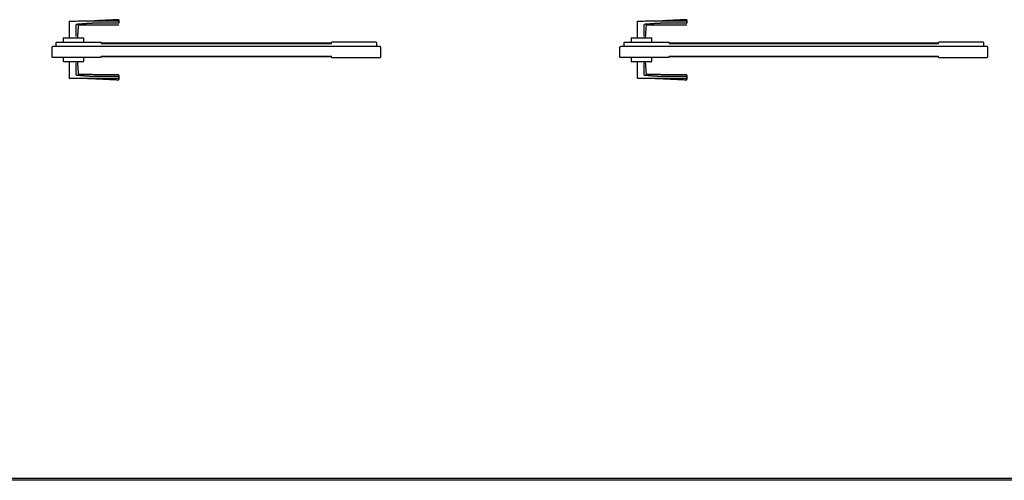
# Model space of a CAD drawing. Header units: millimetres. Extents: x 0 to 17620, y 0 to 4200.
# Tile 6 of 20: x 4020 to 6534, y 0 to 1175. Entities that reach past the tile are written whole.
import ezdxf

# ---------------------------------------------------------------- set-up
doc = ezdxf.new("R2010")
doc.units = ezdxf.units.MM
for name, color, linetype in [('151', 250, 'Continuous'), ('152', 250, 'Continuous'), ('256', 250, 'Continuous')]:
    doc.layers.add(name, color=color, linetype=linetype)

msp = doc.modelspace()

# ---------------------------------------------------------------- linework, layer by layer
at = {"layer": '151', "linetype": 'Continuous'}
for p, q in [((5596.9, 1129.4), (5596.9, 1171.5)), ((5596.9, 1132.4), (5596.9, 1171.5)), ((5614.7, 1163.4), (5613.9, 1162.9)), ((5613.9, 1132.4), (5613.9, 1162.9)), ((5620.4, 1162.3), (5619, 1162.5)), ((5722.9, 1172.1), (5722.9, 1166.6)), ((5722.9, 1166.6), (5722.9, 1172.1)), ((5562.9, 1106.9), (5553.7, 1106.9)), ((5563.8, 1118.4), (5562.9, 1117.5)), ((5562.9, 1106.9), (5562.9, 1117.5)), ((6489.9, 1106.9), (5562.9, 1106.9)), ((5563.8, 1118.4), (5677.1, 1118.4)), ((6486.9, 1106.9), (5565.9, 1106.9)), ((5581.9, 1118.4), (5581.9, 1128.9)), ((5581.9, 1121.4), (5581.9, 1128.9)), ((5582.4, 1129.4), (5632.4, 1129.4)), ((5632.9, 1128.9), (5632.9, 1118.4)), ((5632.9, 1128.9), (5632.9, 1121.4)), ((5677.9, 1117.5), (5677.1, 1118.4)), ((5677.9, 1117.5), (5677.9, 1115)), ((6365.9, 1115.9), (5677.9, 1115.9)), ((5677.9, 1115), (6365.9, 1115)), ((6366.8, 1118.4), (6365.9, 1117.5)), ((6365.9, 1115), (6365.9, 1117.5)), ((6480.1, 1118.4), (6366.8, 1118.4)), ((6480.9, 1117.5), (6480.1, 1118.4)), ((6480.9, 1117.5), (6480.9, 1106.9)), ((5552.4, 1079.5), (5552.4, 1105.4)), ((5677.9, 1082), (5677.9, 1079.5)), ((5677.9, 1082), (6365.9, 1082)), ((5677.9, 1081.2), (6365.9, 1081.2)), ((6365.9, 1079.5), (6365.9, 1082)), ((6491.4, 1105.4), (6491.4, 1079.5)), ((5552.4, 1079.5), (5553.3, 1078.7)), ((5677.1, 1078.7), (5553.3, 1078.7)), ((5581.9, 1068.6), (5581.9, 1078.7)), ((5632.4, 1068.1), (5582.4, 1068.1)), ((5632.4, 1068.1), (5582.4, 1068.1)), ((5596.9, 1026), (5596.9, 1068.1)), ((5596.9, 1026), (5596.9, 1065.1)), ((5613.9, 1034.6), (5613.9, 1065.1)), ((5632.9, 1078.7), (5632.9, 1068.6)), ((5677.1, 1078.7), (5677.9, 1079.5)), ((6365.9, 1079.5), (6366.8, 1078.7)), ((6366.8, 1078.7), (6490.6, 1078.7)), ((6490.6, 1078.7), (6491.4, 1079.5)), ((5614.7, 1034.1), (5613.9, 1034.6)), ((5722.9, 1025.4), (5722.9, 1030.9)), ((5722.9, 1030.9), (5722.9, 1025.4))]:
    msp.add_line(p, q, dxfattribs=at)
for centre, radius, start, end in [((5597.4, 1171.5), 0.5, 90.2042, 180), ((5553.9, 1105.4), 1.5, 97.1566, 180), ((5582.4, 1128.9), 0.5, 90, 180), ((5632.4, 1128.9), 0.5, 0, 90), ((6489.9, 1105.4), 1.5, 0, 90), ((5582.4, 1068.6), 0.5, 180, 270), ((5632.4, 1068.6), 0.5, 270, 0), ((5722.4, 1034.6), 0.5, 0, 89.9817), ((5597.4, 1026), 0.5, 180, 269.7958)]:
    msp.add_arc(centre, radius, start, end, dxfattribs=at)
for centre, major_axis, ratio, start_param, end_param in [((5620.6, 1161.8), (0.156, 0.475), 1, 0.000012, 1.811518), ((5722.4, 1166.6), (0.5, 0), 0.775308, 4.712325, 6.283185), ((5620.6, 1035.7), (0.156, -0.475), 1, 4.47035, 6.283172), ((5722.4, 1025.4), (0.5, 0), 0.869204, 4.711288, 6.283185)]:
    msp.add_ellipse(centre, major_axis=major_axis, ratio=ratio, start_param=start_param, end_param=end_param, dxfattribs=at)
for points, knots in [([(5597.4, 1172), (5602.6, 1172), (5607.8, 1172), (5615.6, 1172.1), (5618.2, 1172.1), (5623.4, 1172.2), (5626, 1172.2), (5631.3, 1172.2), (5633.9, 1172.3), (5639.1, 1172.3), (5641.7, 1172.3), (5646.9, 1172.3), (5649.5, 1172.4), (5653.4, 1172.4), (5654.7, 1172.4), (5657.3, 1172.4), (5658.6, 1172.4), (5661.2, 1172.4), (5662.5, 1172.4), (5665.1, 1172.4), (5666.4, 1172.4), (5670.3, 1172.4), (5672.9, 1172.4), (5678.1, 1172.5), (5680.7, 1172.5), (5685.9, 1172.5), (5688.5, 1172.5), (5693.8, 1172.5), (5696.4, 1172.5), (5701.6, 1172.5), (5704.2, 1172.5), (5712, 1172.5), (5717.2, 1172.5), (5722.4, 1172.5)], [0, 0, 0, 0, 0.125, 0.125, 0.1875, 0.1875, 0.25, 0.25, 0.3125, 0.3125, 0.375, 0.375, 0.4375, 0.4375, 0.46875, 0.46875, 0.5, 0.5, 0.53125, 0.53125, 0.5625, 0.5625, 0.625, 0.625, 0.6875, 0.6875, 0.75, 0.75, 0.8125, 0.8125, 0.875, 0.875, 1, 1, 1, 1]), ([(5597.4, 1171.1), (5597.4, 1171.2), (5597.4, 1171.3), (5597.4, 1171.6), (5597.4, 1171.8), (5597.4, 1172)], [0, 0, 0, 0, 0.318801, 0.318801, 1, 1, 1, 1]), ([(5615.3, 1163.3), (5615.1, 1163.3), (5615, 1163.3), (5614.9, 1163.3), (5614.8, 1163.3), (5614.7, 1163.3), (5614.6, 1163.3), (5614.6, 1163.2), (5614.5, 1163.2), (5614.5, 1163.2), (5614.4, 1163.2), (5614.4, 1163.2), (5614.4, 1163.2), (5614.3, 1163.2), (5614.3, 1163.1), (5614.2, 1163.1), (5614.2, 1163.1), (5614.2, 1163.1), (5614.1, 1163.1), (5614.1, 1163), (5614.1, 1163), (5614.1, 1163), (5614.1, 1163), (5614.1, 1163), (5614.1, 1163), (5614, 1163), (5614, 1163), (5614, 1162.9), (5614, 1162.9), (5614, 1162.9), (5614, 1162.9), (5614, 1162.9), (5614, 1162.9), (5614, 1162.9)], [0, 0, 0, 0, 0.25, 0.25, 0.375, 0.375, 0.5, 0.5, 0.5625, 0.5625, 0.625, 0.625, 0.6875, 0.6875, 0.75, 0.75, 0.8125, 0.8125, 0.875, 0.875, 0.90625, 0.90625, 0.921875, 0.921875, 0.9375, 0.9375, 0.953125, 0.953125, 0.96875, 0.96875, 0.984375, 0.984375, 1, 1, 1, 1]), ([(5620.6, 1162.3), (5620.6, 1162.3), (5620.6, 1162.3), (5620.6, 1162.3), (5620.6, 1162.3), (5620.6, 1162.3), (5620.6, 1162.3), (5620.6, 1162.3), (5620.6, 1162.3), (5620.6, 1162.3), (5620.5, 1162.3), (5620.5, 1162.3), (5620.4, 1162.4), (5620.4, 1162.4)], [0, 0, 0, 0, 0.000507, 0.000507, 0.08025, 0.08025, 0.159992, 0.159992, 0.319477, 0.319477, 0.638447, 0.957416, 1, 1, 1, 1]), ([(5722.4, 1172.5), (5722.4, 1172.8), (5722.4, 1173.2), (5722.4, 1173.6), (5722.4, 1173.9), (5722.4, 1174), (5722.4, 1174.1), (5722.4, 1174.2), (5722.4, 1174.2), (5722.4, 1174.4), (5722.4, 1174.5), (5722.4, 1174.8), (5722.4, 1175), (5722.4, 1175.2), (5722.4, 1175.3), (5722.4, 1175.4), (5722.4, 1175.4), (5722.4, 1175.4), (5722.4, 1175.4), (5722.4, 1175.4)], [0, 0, 0, 0, 0.124939, 0.249879, 0.249879, 0.312348, 0.343583, 0.343583, 0.374818, 0.374818, 0.499757, 0.499757, 0.624697, 0.749636, 0.874576, 0.874576, 0.999515, 0.999515, 1, 1, 1, 1]), ([(5722.9, 1174.9), (5722.9, 1174.9), (5722.9, 1174.9), (5722.9, 1174.9), (5722.9, 1174.9), (5722.9, 1174.8), (5722.9, 1174.7), (5722.9, 1174.5), (5722.9, 1174.3), (5722.9, 1174.1), (5722.9, 1173.9), (5722.9, 1173.8), (5722.9, 1173.7), (5722.9, 1173.6), (5722.9, 1173.5), (5722.9, 1173.4), (5722.9, 1173.1), (5722.9, 1172.8), (5722.9, 1172.3), (5722.9, 1172.1)], [0, 0, 0, 0, 0.00062, 0.00062, 0.125543, 0.125543, 0.250465, 0.375388, 0.50031, 0.50031, 0.625233, 0.625233, 0.656463, 0.656463, 0.687694, 0.750155, 0.750155, 0.875078, 1, 1, 1, 1]), ([(5722.9, 1033.6), (5722.9, 1033.6), (5722.9, 1033.6), (5722.9, 1033.5), (5722.9, 1033.3), (5722.9, 1032.9), (5722.9, 1032.5), (5722.9, 1032), (5722.9, 1031.4), (5722.9, 1031.2), (5722.9, 1030.9)], [0, 0, 0, 0, 0.008121, 0.008121, 0.256091, 0.256091, 0.504061, 0.75203, 0.75203, 1, 1, 1, 1]), ([(5722.4, 1025), (5717.2, 1025), (5712, 1025), (5704.2, 1025), (5701.6, 1025), (5696.4, 1025), (5693.8, 1025), (5688.5, 1025), (5685.9, 1025), (5680.7, 1025), (5678.1, 1025), (5672.9, 1025.1), (5670.3, 1025.1), (5666.4, 1025.1), (5665.1, 1025.1), (5662.5, 1025.1), (5661.2, 1025.1), (5658.6, 1025.1), (5657.3, 1025.1), (5654.7, 1025.1), (5653.4, 1025.1), (5649.5, 1025.1), (5646.9, 1025.1), (5641.7, 1025.2), (5639.1, 1025.2), (5633.9, 1025.2), (5631.3, 1025.2), (5626, 1025.3), (5623.4, 1025.3), (5618.2, 1025.4), (5615.6, 1025.4), (5607.8, 1025.4), (5602.6, 1025.5), (5597.4, 1025.5)], [0, 0, 0, 0, 0.125, 0.125, 0.1875, 0.1875, 0.25, 0.25, 0.3125, 0.3125, 0.375, 0.375, 0.4375, 0.4375, 0.46875, 0.46875, 0.5, 0.5, 0.53125, 0.53125, 0.5625, 0.5625, 0.625, 0.625, 0.6875, 0.6875, 0.75, 0.75, 0.8125, 0.8125, 0.875, 0.875, 1, 1, 1, 1]), ([(5642.7, 1025.7), (5643.2, 1025.7), (5643.7, 1025.7), (5646.9, 1025.6), (5649.5, 1025.6), (5653.4, 1025.6), (5654.7, 1025.6), (5657.3, 1025.6), (5658.6, 1025.6), (5661.2, 1025.6), (5662.5, 1025.6), (5665.1, 1025.6), (5666.4, 1025.6), (5670.3, 1025.6), (5675.5, 1025.5), (5680.7, 1025.5), (5685.9, 1025.5), (5688.5, 1025.5), (5696.4, 1025.5), (5701.6, 1025.4), (5708.6, 1025.4), (5710.4, 1025.4), (5712.2, 1025.4)], [0, 0, 0, 0, 0.022885, 0.022885, 0.135343, 0.135343, 0.191571, 0.191571, 0.2478, 0.2478, 0.304029, 0.304029, 0.360258, 0.360258, 0.472715, 0.585172, 0.585172, 0.69763, 0.69763, 0.922545, 0.922545, 1, 1, 1, 1]), ([(5722.4, 1022.1), (5722.4, 1022.1), (5722.4, 1022.1), (5722.4, 1022.2), (5722.4, 1022.3), (5722.4, 1022.5), (5722.4, 1022.7), (5722.4, 1022.9), (5722.4, 1023.1), (5722.4, 1023.3), (5722.4, 1023.3), (5722.4, 1023.4), (5722.4, 1023.5), (5722.4, 1023.7), (5722.4, 1023.8), (5722.4, 1023.9), (5722.4, 1023.9), (5722.4, 1024.1), (5722.4, 1024.2), (5722.4, 1024.5), (5722.4, 1024.7), (5722.4, 1025)], [0, 0, 0, 0, 0.124218, 0.124218, 0.24933, 0.374441, 0.499553, 0.499553, 0.624665, 0.624665, 0.655943, 0.655943, 0.687221, 0.749777, 0.781054, 0.781054, 0.812332, 0.812332, 0.874888, 0.874888, 1, 1, 1, 1]), ([(5722.9, 1025.4), (5722.9, 1025.2), (5722.9, 1024.7), (5722.9, 1024.4), (5722.9, 1024.1), (5722.9, 1024), (5722.9, 1023.9), (5722.9, 1023.8), (5722.9, 1023.6), (5722.9, 1023.4), (5722.9, 1023.2), (5722.9, 1023), (5722.9, 1022.8), (5722.9, 1022.7), (5722.9, 1022.6), (5722.9, 1022.6), (5722.9, 1022.6), (5722.9, 1022.6), (5722.9, 1022.7), (5722.9, 1022.8), (5722.9, 1023), (5722.9, 1023.2), (5722.9, 1023.4), (5722.9, 1023.6), (5722.9, 1023.7), (5722.9, 1023.8), (5722.9, 1023.9), (5722.9, 1024), (5722.9, 1024.1), (5722.9, 1024.4), (5722.9, 1024.7), (5722.9, 1025.2), (5722.9, 1025.4)], [0, 0, 0, 0, 0.0625, 0.125, 0.125, 0.15625, 0.15625, 0.1875, 0.1875, 0.25, 0.25, 0.3125, 0.375, 0.4375, 0.4375, 0.5, 0.5, 0.5625, 0.5625, 0.625, 0.6875, 0.75, 0.75, 0.8125, 0.8125, 0.828125, 0.828125, 0.84375, 0.875, 0.875, 0.9375, 1, 1, 1, 1])]:
    msp.add_open_spline(points, degree=3, knots=knots, dxfattribs=at)
for points, weights, knots in [([(5722.4, 1166.4), (5709.9, 1166.4), (5691.9, 1166.4), (5672.5, 1166.4), (5664.1, 1166.4), (5659.9, 1166.4), (5655.7, 1166.2), (5644.5, 1165.7), (5630.8, 1164.6), (5618.6, 1163.6), (5614.7, 1163.4)], [1.04304917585, 1.04124582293, 1.03470289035, 1.02897094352, 1.02727779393, 1.02659312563, 1.02622201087, 1.02465355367, 1.02160231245, 1.01898983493, 1.01824479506], [0, 0, 0, 0, 0.346679, 0.502082, 0.540918, 0.579791, 0.618723, 0.65771, 0.892016, 1, 1, 1, 1]), ([(5614.7, 1034.1), (5618.6, 1033.9), (5630.8, 1032.9), (5644.5, 1031.8), (5655.7, 1031.3), (5659.9, 1031.1), (5664.1, 1031.1), (5672.5, 1031.1), (5691.9, 1031.1), (5709.9, 1031.1), (5722.4, 1031.1)], [1.01824479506, 1.01898983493, 1.02160231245, 1.02465355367, 1.02622201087, 1.02659312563, 1.02727779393, 1.02897094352, 1.03470289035, 1.04124582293, 1.04304917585], [0, 0, 0, 0, 0.107984, 0.34229, 0.381277, 0.420209, 0.459082, 0.497918, 0.653321, 1, 1, 1, 1])]:
    msp.add_rational_spline(points, weights, degree=3, knots=knots, dxfattribs=at)
for points, degree in [([(5617.7, 1129.4), (5620.1, 1161.8)], 1), ([(5620.6, 1162.3), (5671.8, 1162.4), (5722.9, 1162.4)], 2), ([(5722.9, 1175.4), (5691.4, 1174), (5659.9, 1172.4)], 2), ([(5620.1, 1035.7), (5617.7, 1068.1)], 1), ([(5722.4, 1035.1), (5671.5, 1035.1), (5620.6, 1035.2)], 2), ([(5659.9, 1025.1), (5691.4, 1023.5), (5722.9, 1022.1)], 2)]:
    msp.add_open_spline(points, degree=degree, dxfattribs=at)
at = {"layer": '152', "linetype": 'Continuous'}
for p, q in [((4146.9, 1129.4), (4146.9, 1171.5)), ((4146.9, 1132.4), (4146.9, 1171.5)), ((4164.7, 1163.4), (4163.9, 1162.9)), ((4163.9, 1132.4), (4163.9, 1162.9)), ((4170.4, 1162.3), (4169, 1162.5)), ((4272.9, 1172.1), (4272.9, 1166.6)), ((4272.9, 1166.6), (4272.9, 1172.1)), ((4112.9, 1106.9), (4103.7, 1106.9)), ((4113.8, 1118.4), (4112.9, 1117.5)), ((4112.9, 1106.9), (4112.9, 1117.5)), ((4939.9, 1106.9), (4112.9, 1106.9)), ((4113.8, 1118.4), (4227.1, 1118.4)), ((4936.9, 1106.9), (4115.9, 1106.9)), ((4131.9, 1118.4), (4131.9, 1128.9)), ((4132.4, 1129.4), (4182.4, 1129.4)), ((4182.9, 1128.9), (4182.9, 1118.4)), ((4182.9, 1128.9), (4182.9, 1121.4)), ((4227.9, 1117.5), (4227.1, 1118.4)), ((4227.9, 1117.5), (4227.9, 1115)), ((4815.9, 1115.9), (4227.9, 1115.9)), ((4227.9, 1115), (4815.9, 1115)), ((4816.8, 1118.4), (4815.9, 1117.5)), ((4815.9, 1115), (4815.9, 1117.5)), ((4930.1, 1118.4), (4816.8, 1118.4)), ((4930.9, 1117.5), (4930.1, 1118.4)), ((4930.9, 1117.5), (4930.9, 1106.9)), ((4102.4, 1079.5), (4102.4, 1105.4)), ((4227.9, 1082), (4227.9, 1079.5)), ((4227.9, 1082), (4815.9, 1082)), ((4227.9, 1081.2), (4815.9, 1081.2)), ((4815.9, 1079.5), (4815.9, 1082)), ((4941.4, 1105.4), (4941.4, 1079.5)), ((4102.4, 1079.5), (4103.3, 1078.7)), ((4227.1, 1078.7), (4103.3, 1078.7)), ((4131.9, 1068.6), (4131.9, 1078.7)), ((4182.4, 1068.1), (4132.4, 1068.1)), ((4182.4, 1068.1), (4132.4, 1068.1)), ((4146.9, 1026), (4146.9, 1068.1)), ((4146.9, 1026), (4146.9, 1065.1)), ((4163.9, 1034.6), (4163.9, 1065.1)), ((4182.9, 1078.7), (4182.9, 1068.6)), ((4227.1, 1078.7), (4227.9, 1079.5)), ((4815.9, 1079.5), (4816.8, 1078.7)), ((4816.8, 1078.7), (4940.6, 1078.7)), ((4940.6, 1078.7), (4941.4, 1079.5)), ((4164.7, 1034.1), (4163.9, 1034.6)), ((4272.9, 1025.4), (4272.9, 1030.9)), ((4272.9, 1030.9), (4272.9, 1025.4))]:
    msp.add_line(p, q, dxfattribs=at)
for centre, radius, start, end in [((4147.4, 1171.5), 0.5, 90.2042, 180), ((4103.9, 1105.4), 1.5, 97.1566, 180), ((4132.4, 1128.9), 0.5, 90, 180), ((4182.4, 1128.9), 0.5, 0, 90), ((4939.9, 1105.4), 1.5, 0, 90), ((4132.4, 1068.6), 0.5, 180, 270), ((4182.4, 1068.6), 0.5, 270, 0), ((4272.4, 1034.6), 0.5, 0, 89.9817), ((4147.4, 1026), 0.5, 180, 269.7958)]:
    msp.add_arc(centre, radius, start, end, dxfattribs=at)
for centre, major_axis, ratio, start_param, end_param in [((4170.6, 1161.8), (0.156, 0.475), 1, 0.000012, 1.811518), ((4272.4, 1166.6), (0.5, 0), 0.775308, 4.712325, 6.283185), ((4170.6, 1035.7), (0.156, -0.475), 1, 4.47035, 6.283172), ((4272.4, 1025.4), (0.5, 0), 0.869204, 4.711288, 6.283185)]:
    msp.add_ellipse(centre, major_axis=major_axis, ratio=ratio, start_param=start_param, end_param=end_param, dxfattribs=at)
for points, knots in [([(4147.4, 1172), (4152.6, 1172), (4157.8, 1172), (4165.6, 1172.1), (4168.2, 1172.1), (4173.4, 1172.2), (4176, 1172.2), (4181.3, 1172.2), (4183.9, 1172.3), (4189.1, 1172.3), (4191.7, 1172.3), (4196.9, 1172.3), (4199.5, 1172.4), (4203.4, 1172.4), (4204.7, 1172.4), (4207.3, 1172.4), (4208.6, 1172.4), (4211.2, 1172.4), (4212.5, 1172.4), (4215.1, 1172.4), (4216.4, 1172.4), (4220.3, 1172.4), (4222.9, 1172.4), (4228.1, 1172.5), (4230.7, 1172.5), (4235.9, 1172.5), (4238.5, 1172.5), (4243.8, 1172.5), (4246.4, 1172.5), (4251.6, 1172.5), (4254.2, 1172.5), (4262, 1172.5), (4267.2, 1172.5), (4272.4, 1172.5)], [0, 0, 0, 0, 0.125, 0.125, 0.1875, 0.1875, 0.25, 0.25, 0.3125, 0.3125, 0.375, 0.375, 0.4375, 0.4375, 0.46875, 0.46875, 0.5, 0.5, 0.53125, 0.53125, 0.5625, 0.5625, 0.625, 0.625, 0.6875, 0.6875, 0.75, 0.75, 0.8125, 0.8125, 0.875, 0.875, 1, 1, 1, 1]), ([(4165.3, 1163.3), (4165.1, 1163.3), (4165, 1163.3), (4164.9, 1163.3), (4164.8, 1163.3), (4164.7, 1163.3), (4164.6, 1163.3), (4164.6, 1163.2), (4164.5, 1163.2), (4164.5, 1163.2), (4164.4, 1163.2), (4164.4, 1163.2), (4164.4, 1163.2), (4164.3, 1163.2), (4164.3, 1163.1), (4164.2, 1163.1), (4164.2, 1163.1), (4164.2, 1163.1), (4164.1, 1163.1), (4164.1, 1163), (4164.1, 1163), (4164.1, 1163), (4164.1, 1163), (4164.1, 1163), (4164.1, 1163), (4164, 1163), (4164, 1163), (4164, 1162.9), (4164, 1162.9), (4164, 1162.9), (4164, 1162.9), (4164, 1162.9), (4164, 1162.9), (4164, 1162.9)], [0, 0, 0, 0, 0.25, 0.25, 0.375, 0.375, 0.5, 0.5, 0.5625, 0.5625, 0.625, 0.625, 0.6875, 0.6875, 0.75, 0.75, 0.8125, 0.8125, 0.875, 0.875, 0.90625, 0.90625, 0.921875, 0.921875, 0.9375, 0.9375, 0.953125, 0.953125, 0.96875, 0.96875, 0.984375, 0.984375, 1, 1, 1, 1]), ([(4170.6, 1162.3), (4170.6, 1162.3), (4170.6, 1162.3), (4170.6, 1162.3), (4170.6, 1162.3), (4170.6, 1162.3), (4170.6, 1162.3), (4170.6, 1162.3), (4170.6, 1162.3), (4170.6, 1162.3), (4170.5, 1162.3), (4170.5, 1162.3), (4170.4, 1162.4), (4170.4, 1162.4)], [0, 0, 0, 0, 0.000507, 0.000507, 0.08025, 0.08025, 0.159992, 0.159992, 0.319477, 0.319477, 0.638447, 0.957416, 1, 1, 1, 1]), ([(4272.4, 1172.5), (4272.4, 1172.8), (4272.4, 1173.2), (4272.4, 1173.6), (4272.4, 1173.9), (4272.4, 1174), (4272.4, 1174.1), (4272.4, 1174.2), (4272.4, 1174.2), (4272.4, 1174.4), (4272.4, 1174.5), (4272.4, 1174.8), (4272.4, 1175), (4272.4, 1175.2), (4272.4, 1175.3), (4272.4, 1175.4), (4272.4, 1175.4), (4272.4, 1175.4), (4272.4, 1175.4), (4272.4, 1175.4)], [0, 0, 0, 0, 0.124939, 0.249879, 0.249879, 0.312348, 0.343583, 0.343583, 0.374818, 0.374818, 0.499757, 0.499757, 0.624697, 0.749636, 0.874576, 0.874576, 0.999515, 0.999515, 1, 1, 1, 1]), ([(4272.9, 1174.9), (4272.9, 1174.9), (4272.9, 1174.9), (4272.9, 1174.9), (4272.9, 1174.9), (4272.9, 1174.8), (4272.9, 1174.7), (4272.9, 1174.5), (4272.9, 1174.3), (4272.9, 1174.1), (4272.9, 1173.9), (4272.9, 1173.8), (4272.9, 1173.7), (4272.9, 1173.6), (4272.9, 1173.5), (4272.9, 1173.4), (4272.9, 1173.1), (4272.9, 1172.8), (4272.9, 1172.3), (4272.9, 1172.1)], [0, 0, 0, 0, 0.00062, 0.00062, 0.125543, 0.125543, 0.250465, 0.375388, 0.50031, 0.50031, 0.625233, 0.625233, 0.656463, 0.656463, 0.687694, 0.750155, 0.750155, 0.875078, 1, 1, 1, 1]), ([(4272.9, 1033.6), (4272.9, 1033.6), (4272.9, 1033.6), (4272.9, 1033.5), (4272.9, 1033.3), (4272.9, 1032.9), (4272.9, 1032.5), (4272.9, 1032), (4272.9, 1031.4), (4272.9, 1031.2), (4272.9, 1030.9)], [0, 0, 0, 0, 0.008121, 0.008121, 0.256091, 0.256091, 0.504061, 0.75203, 0.75203, 1, 1, 1, 1]), ([(4147.4, 1025.5), (4147.4, 1025.7), (4147.4, 1026), (4147.4, 1026.2), (4147.4, 1026.2)], [0, 0, 0, 0, 0.844594, 1, 1, 1, 1]), ([(4272.4, 1025), (4267.2, 1025), (4262, 1025), (4254.2, 1025), (4251.6, 1025), (4246.4, 1025), (4243.8, 1025), (4238.5, 1025), (4235.9, 1025), (4230.7, 1025), (4228.1, 1025), (4222.9, 1025.1), (4220.3, 1025.1), (4216.4, 1025.1), (4215.1, 1025.1), (4212.5, 1025.1), (4211.2, 1025.1), (4208.6, 1025.1), (4207.3, 1025.1), (4204.7, 1025.1), (4203.4, 1025.1), (4199.5, 1025.1), (4196.9, 1025.1), (4191.7, 1025.2), (4189.1, 1025.2), (4183.9, 1025.2), (4181.3, 1025.2), (4176, 1025.3), (4173.4, 1025.3), (4168.2, 1025.4), (4165.6, 1025.4), (4157.8, 1025.4), (4152.6, 1025.5), (4147.4, 1025.5)], [0, 0, 0, 0, 0.125, 0.125, 0.1875, 0.1875, 0.25, 0.25, 0.3125, 0.3125, 0.375, 0.375, 0.4375, 0.4375, 0.46875, 0.46875, 0.5, 0.5, 0.53125, 0.53125, 0.5625, 0.5625, 0.625, 0.625, 0.6875, 0.6875, 0.75, 0.75, 0.8125, 0.8125, 0.875, 0.875, 1, 1, 1, 1]), ([(4192.7, 1025.7), (4193.2, 1025.7), (4193.7, 1025.7), (4196.9, 1025.6), (4199.5, 1025.6), (4203.4, 1025.6), (4204.7, 1025.6), (4207.3, 1025.6), (4208.6, 1025.6), (4211.2, 1025.6), (4212.5, 1025.6), (4215.1, 1025.6), (4216.4, 1025.6), (4220.3, 1025.6), (4225.5, 1025.5), (4230.7, 1025.5), (4235.9, 1025.5), (4238.5, 1025.5), (4246.4, 1025.5), (4251.6, 1025.4), (4258.6, 1025.4), (4260.4, 1025.4), (4262.2, 1025.4)], [0, 0, 0, 0, 0.022885, 0.022885, 0.135343, 0.135343, 0.191571, 0.191571, 0.2478, 0.2478, 0.304029, 0.304029, 0.360258, 0.360258, 0.472715, 0.585172, 0.585172, 0.69763, 0.69763, 0.922545, 0.922545, 1, 1, 1, 1]), ([(4272.4, 1022.1), (4272.4, 1022.1), (4272.4, 1022.1), (4272.4, 1022.2), (4272.4, 1022.3), (4272.4, 1022.5), (4272.4, 1022.7), (4272.4, 1022.9), (4272.4, 1023.1), (4272.4, 1023.3), (4272.4, 1023.3), (4272.4, 1023.4), (4272.4, 1023.5), (4272.4, 1023.7), (4272.4, 1023.8), (4272.4, 1023.9), (4272.4, 1023.9), (4272.4, 1024.1), (4272.4, 1024.2), (4272.4, 1024.5), (4272.4, 1024.7), (4272.4, 1025)], [0, 0, 0, 0, 0.124218, 0.124218, 0.24933, 0.374441, 0.499553, 0.499553, 0.624665, 0.624665, 0.655943, 0.655943, 0.687221, 0.749777, 0.781055, 0.781055, 0.812332, 0.812332, 0.874888, 0.874888, 1, 1, 1, 1]), ([(4272.9, 1025.4), (4272.9, 1025.2), (4272.9, 1024.7), (4272.9, 1024.4), (4272.9, 1024.1), (4272.9, 1024), (4272.9, 1023.9), (4272.9, 1023.8), (4272.9, 1023.6), (4272.9, 1023.4), (4272.9, 1023.2), (4272.9, 1023), (4272.9, 1022.8), (4272.9, 1022.7), (4272.9, 1022.6), (4272.9, 1022.6), (4272.9, 1022.6), (4272.9, 1022.6), (4272.9, 1022.7), (4272.9, 1022.8), (4272.9, 1023), (4272.9, 1023.2), (4272.9, 1023.4), (4272.9, 1023.6), (4272.9, 1023.7), (4272.9, 1023.8), (4272.9, 1023.9), (4272.9, 1024), (4272.9, 1024.1), (4272.9, 1024.4), (4272.9, 1024.7), (4272.9, 1025.2), (4272.9, 1025.4)], [0, 0, 0, 0, 0.0625, 0.125, 0.125, 0.15625, 0.15625, 0.1875, 0.1875, 0.25, 0.25, 0.3125, 0.375, 0.4375, 0.4375, 0.5, 0.5, 0.5625, 0.5625, 0.625, 0.6875, 0.75, 0.75, 0.8125, 0.8125, 0.828125, 0.828125, 0.84375, 0.875, 0.875, 0.9375, 1, 1, 1, 1])]:
    msp.add_open_spline(points, degree=3, knots=knots, dxfattribs=at)
for points, weights, knots in [([(4272.4, 1166.4), (4259.9, 1166.4), (4241.9, 1166.4), (4222.5, 1166.4), (4214.1, 1166.4), (4209.9, 1166.4), (4205.7, 1166.2), (4194.5, 1165.7), (4180.8, 1164.6), (4168.6, 1163.6), (4164.7, 1163.4)], [1.04304917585, 1.04124582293, 1.03470289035, 1.02897094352, 1.02727779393, 1.02659312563, 1.02622201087, 1.02465355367, 1.02160231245, 1.01898983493, 1.01824479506], [0, 0, 0, 0, 0.346679, 0.502082, 0.540918, 0.579791, 0.618723, 0.65771, 0.892016, 1, 1, 1, 1]), ([(4164.7, 1034.1), (4168.6, 1033.9), (4180.8, 1032.9), (4194.5, 1031.8), (4205.7, 1031.3), (4209.9, 1031.1), (4214.1, 1031.1), (4222.5, 1031.1), (4241.9, 1031.1), (4259.9, 1031.1), (4272.4, 1031.1)], [1.01824479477, 1.01898983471, 1.02160231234, 1.02465355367, 1.02622201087, 1.02659312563, 1.02727779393, 1.02897094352, 1.03470289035, 1.04124582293, 1.04304917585], [0, 0, 0, 0, 0.107984, 0.34229, 0.381277, 0.420209, 0.459082, 0.497918, 0.653321, 1, 1, 1, 1])]:
    msp.add_rational_spline(points, weights, degree=3, knots=knots, dxfattribs=at)
for points, degree in [([(4167.7, 1129.4), (4170.1, 1161.8)], 1), ([(4170.6, 1162.3), (4221.8, 1162.4), (4272.9, 1162.4)], 2), ([(4272.9, 1175.4), (4241.4, 1174), (4209.9, 1172.4)], 2), ([(4170.1, 1035.7), (4167.7, 1068.1)], 1), ([(4272.4, 1035.1), (4221.5, 1035.1), (4170.6, 1035.2)], 2), ([(4209.9, 1025.1), (4241.4, 1023.5), (4272.9, 1022.1)], 2)]:
    msp.add_open_spline(points, degree=degree, dxfattribs=at)
at = {"layer": '256', "linetype": 'Continuous'}
for p, q in [((11880, 0), (0, 0)), ((11875, 5), (5, 5))]:
    msp.add_line(p, q, dxfattribs=at)

doc.saveas('drawing.dxf')
